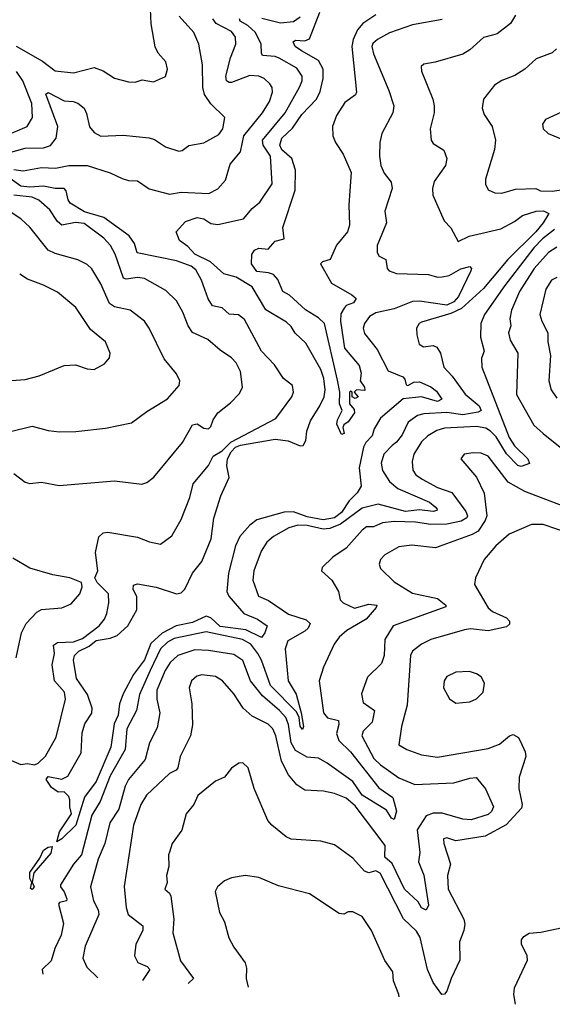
# Model space of a CAD drawing. Extents: x 1245515 to 1420776, y 606314 to 671314.
# Tile 216 of 256: x 1377181 to 1379505, y 609293 to 613592. Entities that reach past the tile are written whole.
import ezdxf

# ---------------------------------------------------------------- set-up
doc = ezdxf.new("R2010")
doc.units = 0

msp = doc.modelspace()

# ---------------------------------------------------------------- linework, layer by layer
at = {"layer": '0CON10XD'}
for points in [[(1377165, 613476.5), (1377280, 613410), (1377335, 613368.8), (1377415, 613359.6), (1377505, 613382.5), (1377545, 613368), (1377595, 613335.7), (1377655, 613320), (1377685, 613318.6), (1377715, 613328.6), (1377765, 613320.8), (1377817.1, 613342.9), (1377825.7, 613375), (1377818.3, 613408.3), (1377785.4, 613445.4), (1377772.4, 613472.4), (1377753.8, 613573.8), (1377751.9, 613638.1)], [(1379345, 613611.2), (1379323.3, 613575), (1379265, 613529.5), (1379245, 613523.6), (1379205, 613514.5), (1379145, 613460), (1379115, 613441.5), (1378994.2, 613405.8), (1378945, 613398), (1378933.3, 613386.7), (1378935, 613367.5), (1378984.3, 613245), (1378990, 613215), (1378989.6, 613185), (1378972.9, 613115), (1378976.7, 613065), (1378985, 613050.6), (1379031.6, 613021.6), (1379045.4, 612985.4), (1379038.8, 612955), (1378989.6, 612885), (1378982.5, 612855), (1378983.5, 612825), (1379033.6, 612713.6), (1379063.2, 612683.2), (1379095, 612623.3), (1379142.9, 612647.1), (1379280.9, 612679.1), (1379340.2, 612709.8), (1379375, 612736.8), (1379435.4, 612755.4), (1379466.7, 612756.7), (1379490, 612745), (1379465, 612704.2), (1379433.2, 612665), (1379311.1, 612545), (1379205, 612418.6), (1379108.9, 612331.1), (1379061.9, 612308.1), (1378935, 612270.9), (1378924.4, 612265), (1378912.5, 612245), (1378913.5, 612215), (1378924.6, 612174.6), (1378943.4, 612163.4), (1378985, 612169.6), (1379002.1, 612162.1), (1379017.8, 612135), (1379031.5, 612075), (1379068.9, 612035), (1379125, 611956.7), (1379186.3, 611905), (1379194.7, 611885), (1379182.4, 611877.6), (1379115, 611865.7), (1379045, 611877), (1378945, 611870.8), (1378916.6, 611863.4), (1378876.4, 611835), (1378850.5, 611779.5), (1378825, 611746.4), (1378806.9, 611733.1), (1378770.4, 611695), (1378758.2, 611655), (1378763.7, 611623.7), (1378794.1, 611575), (1378831.2, 611545), (1378969.6, 611485), (1378994.5, 611465), (1379003.1, 611455), (1379001.2, 611448.8), (1378985.2, 611444.8), (1378925, 611451.3), (1378865, 611444.5), (1378745, 611476.9), (1378675, 611459.4), (1378581.3, 611388.7), (1378535, 611369.7), (1378505, 611366.9), (1378435, 611383.8), (1378395, 611384.8), (1378355, 611372.6), (1378288.2, 611335), (1378259.7, 611310.3), (1378235, 611270.6), (1378202.7, 611185), (1378198.2, 611145), (1378223.3, 611075), (1378266.4, 611056.4), (1378353.3, 610996.7), (1378431.1, 610971.1), (1378448.5, 610955), (1378440, 610935), (1378425, 610921.3), (1378350.3, 610879.8), (1378338.7, 610845), (1378352.4, 610705), (1378387.5, 610647.5), (1378408.8, 610565), (1378419.4, 610505), (1378415, 610492), (1378405, 610506.7), (1378400.9, 610545), (1378389.5, 610569.5), (1378275.7, 610685), (1378236.2, 610795), (1378219.7, 610825), (1378190.2, 610865), (1378153.2, 610885), (1377995, 610919.6), (1377855, 610890.2), (1377825, 610873.2), (1377794.5, 610845), (1377750.2, 610749.8), (1377703.8, 610645), (1377691, 610575), (1377648.3, 610495), (1377641, 610405), (1377575, 610290.7), (1377531.3, 610178.7), (1377495, 610118.2), (1377450.8, 609945), (1377414.8, 609905), (1377358.9, 609815), (1377358, 609805), (1377375, 609783.3), (1377386.5, 609753.5), (1377384.3, 609745), (1377355, 609737.6), (1377350.5, 609729.5), (1377372.3, 609645), (1377361.5, 609595), (1377333.4, 609536.6), (1377317.6, 609482.4), (1377279.1, 609445), (1377281.5, 609424.3)], [(1378735, 613612.1), (1378678, 613575), (1378655, 613547.6), (1378636.1, 613505), (1378630.6, 613475), (1378651.1, 613275), (1378646.1, 613263.9), (1378599.5, 613230.5), (1378563.4, 613173.4), (1378545.3, 613125), (1378547.6, 613085), (1378558.8, 613055), (1378592.9, 613005), (1378627, 612925), (1378616.6, 612783.4), (1378620.7, 612695), (1378611.2, 612665), (1378563, 612607), (1378535.8, 612545), (1378502.5, 612535), (1378494, 612525), (1378540.9, 612440.9), (1378630.9, 612390.9), (1378648.8, 612375), (1378637.1, 612355), (1378605.8, 612344.2), (1378597.3, 612332.7), (1378582.8, 612307.2), (1378581.6, 612275), (1378598.1, 612158.1), (1378662.4, 612082.4), (1378671.7, 612048.3), (1378666.7, 612015), (1378685, 611987.5), (1378687, 611973), (1378650, 611975), (1378640, 611965), (1378657.5, 611945), (1378645, 611937.5), (1378632.5, 611945), (1378632.5, 611965), (1378625, 611970), (1378620, 611965), (1378620.8, 611915), (1378640, 611890), (1378642.5, 611875), (1378614.6, 611835.4), (1378595, 611823.3), (1378591.4, 611811.4), (1378596.4, 611785), (1378585, 611780.6), (1378564.5, 611825), (1378567.3, 611845), (1378588.1, 611885), (1378575.9, 611915), (1378577.6, 611965), (1378567.4, 612017.4), (1378510.4, 612265), (1378485, 612289.2), (1378427.8, 612325), (1378358.2, 612388.2), (1378329.6, 612405), (1378307.4, 612457.4), (1378288.5, 612478.5), (1378266.6, 612486.6), (1378215, 612491.8), (1378191.9, 612525), (1378193.2, 612566.8), (1378205, 612586), (1378225, 612594), (1378265, 612590), (1378295.9, 612624.1), (1378335.6, 612635), (1378328.6, 612685), (1378383.4, 612846.6), (1378383.8, 612935), (1378368.1, 612985), (1378325, 613022.8), (1378316.1, 613043.9), (1378324.6, 613075), (1378371.5, 613118.5), (1378412.7, 613177.3), (1378476.6, 613245), (1378492, 613278), (1378505.6, 613335), (1378505, 613375.8), (1378485, 613414.1), (1378410.3, 613455), (1378383.6, 613475), (1378374.5, 613495), (1378385, 613502.3), (1378425, 613499.2), (1378445, 613508.2), (1378490, 613625)], [(1377095, 613000.8), (1377205, 613030.7), (1377285, 613031.4), (1377315, 613042.2), (1377340.3, 613075), (1377347.3, 613125), (1377295, 613266.7), (1377305, 613273.6), (1377375, 613236.7), (1377414, 613234), (1377435, 613227.8), (1377461.6, 613205), (1377472.7, 613182.7), (1377485, 613124.5), (1377505, 613099.5), (1377535, 613082.5), (1377632.6, 613087.4), (1377745.5, 613075.5), (1377768.3, 613068.3), (1377816.9, 613036.9), (1377875, 613018.1), (1377889.7, 613020.3), (1377918.2, 613041.8), (1377985, 613053.8), (1378050.4, 613089.6), (1378066.9, 613115), (1378075.7, 613165), (1378014.8, 613224.8), (1377987.9, 613265), (1377979.3, 613295), (1377978.2, 613395), (1377962.7, 613485), (1377940.4, 613535), (1377876.9, 613606.9)], [(1377155, 612937.5), (1377195, 612931.1), (1377275, 612946), (1377336.3, 612943.7), (1377395, 612954.7), (1377475, 612954.6), (1377575, 612922.5), (1377628.5, 612898.5), (1377655, 612889.4), (1377695, 612888.5), (1377745, 612852.8), (1377835, 612829.4), (1377885, 612837.9), (1378006.7, 612833.3), (1378045, 612852.9), (1378078.4, 612891.6), (1378099.8, 612960.2), (1378145, 613014.2), (1378158.9, 613085), (1378240.7, 613185), (1378270.3, 613235), (1378283.4, 613275), (1378282.7, 613295), (1378272.2, 613312.2), (1378247.1, 613335), (1378223.8, 613345), (1378185, 613347.7), (1378105, 613317.7), (1378095, 613316.7), (1378083.2, 613325), (1378080.8, 613345), (1378100, 613425), (1378123.9, 613485), (1378122.7, 613515), (1378105, 613539.7), (1378038.5, 613575), (1378024.1, 613595)], [(1379025, 613592.3), (1378895, 613569.2), (1378794.4, 613534.4), (1378742.3, 613505), (1378722.5, 613487.5), (1378717.8, 613475), (1378725, 613442.5), (1378792.1, 613282.1), (1378814, 613215), (1378810, 613185), (1378761.8, 613095), (1378752.3, 613055), (1378751.3, 612995), (1378757.5, 612955), (1378771.7, 612921.7), (1378801.7, 612881.7), (1378806.9, 612855), (1378774.5, 612755.5), (1378781.8, 612705), (1378740.5, 612605), (1378740.7, 612575), (1378749.6, 612559.6), (1378779.2, 612545), (1378784.5, 612505), (1378792.9, 612495), (1378825, 612483.5), (1378965, 612479.3), (1379005, 612467.1), (1379025, 612468.2), (1379054.7, 612475.3), (1379105.6, 612504.4), (1379145, 612514), (1379152.5, 612505), (1379149.5, 612495), (1379096.6, 612383.4), (1379075, 612359.1), (1379045, 612345.4), (1378925, 612362.8), (1378895, 612361.5), (1378815, 612329.4), (1378735, 612311.6), (1378707.5, 612295), (1378685, 612265.8), (1378679.6, 612245), (1378685, 612222), (1378741.1, 612151.1), (1378788.9, 612058.9), (1378852.8, 612032.8), (1378862, 612022), (1378867.5, 611997.5), (1378874.1, 611994.1), (1378901.7, 612008.3), (1378925, 612011.1), (1378975, 611988.9), (1378999.3, 611969.3), (1379023.8, 611935), (1379005, 611924.8), (1378935, 611944.6), (1378855, 611935.7), (1378755, 611852.1), (1378728, 611805), (1378719.4, 611775), (1378690.8, 611745), (1378681.1, 611725), (1378662.9, 611635), (1378671.4, 611555), (1378653.7, 611526.3), (1378619.2, 611490.8), (1378585, 611439.5), (1378555, 611416.7), (1378505, 611407.7), (1378435, 611420.7), (1378375, 611442.8), (1378335, 611441.4), (1378215, 611408.3), (1378184.7, 611385), (1378142, 611335), (1378123.2, 611295), (1378092.2, 611175), (1378084.8, 611095), (1378093, 611075), (1378159, 610999), (1378218.7, 610975), (1378261.1, 610945), (1378251.1, 610915), (1378235.5, 610894.5), (1378168, 610928), (1378055, 610942.3), (1378015, 610980.3), (1377995, 610986.9), (1377935, 610959.7), (1377864.2, 610945.8), (1377802.9, 610912.9), (1377752.3, 610867.7), (1377725, 610796.6), (1377677.5, 610732.5), (1377632.3, 610647.7), (1377616.6, 610605), (1377610, 610555), (1377593.4, 610516.6), (1377578.9, 610415), (1377513.7, 610265), (1377463.1, 610196.9), (1377425, 610074.7), (1377365, 610015.7), (1377342.7, 610002.7), (1377354.7, 610045.3), (1377407.1, 610125), (1377398.9, 610155), (1377400, 610185), (1377395, 610200), (1377375, 610220), (1377348.3, 610218.3), (1377320, 610240), (1377296.7, 610275), (1377305, 610287.1), (1377365, 610276.2), (1377391.1, 610288.9), (1377448.9, 610391.1), (1377452.6, 610477.4), (1377465, 610517.1), (1377495.4, 610564.6), (1377496.5, 610585), (1377476.9, 610645), (1377428.8, 610715), (1377414.8, 610795), (1377419.7, 610815), (1377439.2, 610835), (1377483.2, 610856.8), (1377515, 610881.3), (1377575, 610891.2), (1377606.4, 610903.6), (1377651.9, 610945), (1377691.4, 611015), (1377692.3, 611072.3), (1377676.2, 611105), (1377676.7, 611123.3), (1377695, 611128), (1377775.8, 611114.2), (1377865, 611084.2), (1377885, 611089.1), (1377902, 611105), (1377934.2, 611175), (1377975, 611225.5), (1378016.8, 611325), (1378027.5, 611415), (1378057.8, 611512.2), (1378095, 611592.9), (1378085, 611643.3), (1378088.3, 611675), (1378104.2, 611705), (1378123, 611725), (1378145, 611733.9), (1378295, 611760.1), (1378353.1, 611753.1), (1378405, 611731.1), (1378417.6, 611732.4), (1378429.1, 611755), (1378433.6, 611795), (1378449.4, 611840.6), (1378491.2, 611905), (1378509.2, 611945), (1378514.2, 611975.8), (1378508.8, 612025), (1378495, 612064.6), (1378429.9, 612179.9), (1378382.6, 612222.6), (1378365, 612252.2), (1378345, 612270.9), (1378255.4, 612325), (1378194.6, 612425), (1378125, 612467.4), (1378071.9, 612481.9), (1378013, 612535), (1377945, 612567.3), (1377915, 612601.9), (1377877.4, 612627.4), (1377864, 612665), (1377905, 612710), (1377955, 612727.9), (1377985, 612722.2), (1378015, 612701.6), (1378045, 612696.7), (1378157.8, 612722.2), (1378195, 612767.8), (1378228.9, 612795), (1378282.5, 612875), (1378275.4, 612995), (1378243.2, 613043.2), (1378240, 613065), (1378339.1, 613185), (1378402.5, 613297.5), (1378413.1, 613325), (1378413.1, 613345), (1378389.8, 613379.8), (1378313.1, 613423.1), (1378295, 613430.3), (1378240.8, 613435), (1378235.4, 613445.4), (1378234.7, 613485.3), (1378210.2, 613535), (1378176.9, 613566.9), (1378142.7, 613585), (1378139.4, 613595)], [(1378237.7, 613597.7), (1378318.3, 613578.3), (1378376.4, 613583.6), (1378405, 613603.6)], [(1379523.5, 613465), (1379505, 613446.9), (1379435, 613420.9), (1379385, 613376.2), (1379341.9, 613348.1), (1379285, 613326.2), (1379253.1, 613305), (1379204.4, 613245), (1379199.2, 613205), (1379208.2, 613178.2), (1379242.5, 613125), (1379257.9, 613065), (1379253.1, 613025), (1379213.3, 612895), (1379213.2, 612873.2), (1379225, 612848.8), (1379255, 612835.8), (1379284.5, 612834.5), (1379345, 612851.8), (1379433.9, 612853.9), (1379454.4, 612844.4), (1379505, 612843.5), (1379575, 612852.7)], [(1377125, 613087.7), (1377213.3, 613125), (1377236.1, 613165), (1377232.9, 613225), (1377193.7, 613325), (1377166.5, 613365)], [(1379545, 613187.1), (1379475, 613156.2), (1379462.5, 613135), (1379466, 613115), (1379486.7, 613095), (1379555, 613067.1)], [(1377085, 610381.4), (1377185, 610340), (1377215, 610343.8), (1377245, 610338), (1377261.2, 610345), (1377293.4, 610376.6), (1377340.3, 610459.7), (1377380.3, 610625), (1377375.6, 610655.6), (1377333.1, 610705), (1377323, 610775), (1377332.5, 610825), (1377328.7, 610861.3), (1377345, 610872), (1377414.8, 610874.8), (1377455, 610890.6), (1377526.8, 610945), (1377551.1, 610975), (1377561.3, 610998.7), (1377569.1, 611045), (1377568.2, 611085), (1377518.8, 611135), (1377508.9, 611155), (1377521.1, 611185), (1377510.9, 611265), (1377525.9, 611334.1), (1377545, 611351.1), (1377565, 611353.7), (1377695, 611332.9), (1377747.7, 611312.3), (1377795, 611302), (1377845, 611338.8), (1377885, 611410), (1377923.3, 611505), (1377937.7, 611565), (1378004.6, 611645), (1378025, 611686.2), (1378065, 611709.8), (1378102.5, 611747.5), (1378299, 611851), (1378368.6, 611945), (1378375.7, 611965), (1378370.8, 611995), (1378331.9, 612025), (1378292.5, 612085), (1378236.4, 612145), (1378162.1, 612282.1), (1378135, 612302.5), (1378095, 612305.5), (1378065, 612334), (1378022.8, 612342.8), (1378002.7, 612372.7), (1377974.8, 612454.8), (1377949.1, 612499.1), (1377928.6, 612515), (1377865, 612538.2), (1377693.3, 612573.3), (1377681.9, 612615), (1377658, 612648), (1377547.5, 612727.5), (1377463.2, 612753.2), (1377400.9, 612790.9), (1377391.9, 612805), (1377384, 612844), (1377375, 612854.4), (1377335.6, 612854.4), (1377285, 612865.4), (1377225, 612860.1), (1377185.5, 612865), (1377103.1, 612925)], [(1377135, 611792.5), (1377235, 611816.7), (1377305, 611797.5), (1377355, 611792.9), (1377425, 611793.1), (1377555, 611807.5), (1377668.9, 611831.1), (1377735, 611881.4), (1377825, 611936), (1377876, 611995), (1377879.2, 612015), (1377865.7, 612045), (1377811.2, 612111.2), (1377745.3, 612245.3), (1377724.7, 612274.7), (1377663.1, 612323.1), (1377595, 612337.2), (1377572.1, 612352.1), (1377535, 612438.1), (1377495, 612504.4), (1377475, 612522.5), (1377435, 612543.8), (1377335, 612570.3), (1377304.8, 612584.8), (1377225, 612685.4), (1377185, 612721.5), (1377065, 612801.3)], [(1377155, 611610.7), (1377205, 611571.9), (1377225, 611566.7), (1377275, 611572.1), (1377352.7, 611557.3), (1377595, 611578.5), (1377714.2, 611564.2), (1377735, 611570.8), (1377765.4, 611594.6), (1377890.9, 611745), (1377935, 611822.5), (1377955, 611826.4), (1377985, 611808.8), (1378005, 611805.5), (1378015.2, 611814.8), (1378024.7, 611845), (1378045, 611874.5), (1378101.1, 611918.9), (1378140.2, 611959.8), (1378152.4, 611987.6), (1378144.1, 612055), (1378125, 612093.1), (1378105.7, 612115.7), (1378055, 612149.2), (1378001.9, 612195), (1377935, 612226.4), (1377915.3, 612255), (1377892.4, 612315), (1377865, 612363.5), (1377818.8, 612408.8), (1377725, 612461.2), (1377695, 612466.1), (1377645, 612458.5), (1377633.3, 612463.3), (1377597.8, 612567.8), (1377576.4, 612606.4), (1377547.3, 612637.3), (1377461.3, 612701.3), (1377423.6, 612706.4), (1377365, 612694.4), (1377345, 612710), (1377311.5, 612761.5), (1377263.7, 612803.7), (1377235, 612816.7), (1377155.1, 612825.1)], [(1379515, 612676.2), (1379462.2, 612635), (1379424.4, 612595), (1379298.5, 612431.5), (1379209.4, 612305), (1379194, 612265), (1379192.5, 612205), (1379207.6, 612145), (1379195.9, 612114.1), (1379198, 612075), (1379317.2, 611767.2), (1379340.5, 611730.5), (1379398.1, 611675), (1379406.2, 611653.8), (1379368.9, 611641.1), (1379355, 611644.5), (1379305, 611696.8), (1379259.8, 611769.8), (1379235.6, 611795.6), (1379215, 611808), (1379175, 611815.2), (1379035, 611807.7), (1379001.3, 611798.7), (1378962.1, 611775), (1378935, 611749.1), (1378900.7, 611695), (1378893.2, 611663.2), (1378897.1, 611625), (1378909.1, 611605), (1378937.5, 611585), (1379005, 611549.8), (1379067.2, 611527.2), (1379128.4, 611445), (1379135.8, 611425), (1379132.6, 611417.4), (1379107.7, 611402.3), (1379045, 611389), (1378975, 611387.9), (1378908.5, 611398.5), (1378815, 611401.2), (1378764.5, 611395.5), (1378725, 611378), (1378695, 611377.2), (1378675, 611363.1), (1378605, 611284.5), (1378548, 611245), (1378500.5, 611199.5), (1378497.5, 611185), (1378542.5, 611145), (1378572.5, 611095), (1378578.7, 611058.7), (1378592.5, 611045), (1378642.5, 611022.5), (1378705, 611040.3), (1378739.2, 611035), (1378736.7, 611025), (1378693.2, 610975), (1378607.9, 610925), (1378574.5, 610895), (1378553.1, 610865), (1378506.7, 610765), (1378488.2, 610705), (1378507.1, 610565), (1378523.9, 610543.9), (1378572.5, 610532.5), (1378574.2, 610515), (1378562.7, 610475), (1378573.9, 610445), (1378624.9, 610394.9), (1378748.6, 610238.6), (1378809.3, 610195), (1378825.5, 610135.5), (1378815, 610099.2), (1378803.6, 610105), (1378781.1, 610141.1), (1378675, 610205.5), (1378635, 610265.2), (1378523.1, 610345), (1378485, 610367.8), (1378435, 610372), (1378385, 610400.3), (1378364.9, 610435), (1378353.9, 610513.9), (1378342.2, 610545), (1378315, 610575.9), (1378240.2, 610640.2), (1378188.2, 610705), (1378155, 610794.5), (1378115, 610819.5), (1378005, 610837.3), (1377945, 610840), (1377870.5, 610815), (1377836.9, 610785), (1377815, 610750), (1377779.8, 610665), (1377779, 610625), (1377791.6, 610565), (1377780.3, 610499.7), (1377746.9, 610435), (1377728.3, 610361.7), (1377656.2, 610273.8), (1377640.8, 610245), (1377613.4, 610145), (1377574.3, 610085), (1377551.9, 609995), (1377523.2, 609926.8), (1377489.4, 609805), (1377502.1, 609745), (1377523.1, 609705), (1377525.3, 609685), (1377466.1, 609546.1), (1377456, 609494), (1377473.1, 609455), (1377522, 609409)], [(1379525, 612598.7), (1379489.4, 612575), (1379426.8, 612505), (1379361.7, 612405), (1379327.2, 612322.8), (1379320.3, 612285), (1379324.7, 612255), (1379314.2, 612225), (1379321.7, 612191.7), (1379354.6, 612135), (1379349.6, 611955), (1379425, 611821.4), (1379465, 611785.5), (1379555, 611714.1)], [(1377145, 612015.7), (1377205, 612020.6), (1377265, 612037.1), (1377375, 612082.2), (1377424.4, 612084.4), (1377475, 612067.1), (1377505.6, 612064.4), (1377551.2, 612088.8), (1377572, 612115), (1377575.6, 612135), (1377555.8, 612185), (1377489.1, 612239.1), (1377425, 612334.4), (1377345, 612402.1), (1377285, 612432.9), (1377215, 612459.2), (1377180.5, 612480.5)], [(1379525, 612465.6), (1379502.5, 612455), (1379476.9, 612415), (1379450.9, 612305), (1379459.6, 612275), (1379486.5, 612225), (1379485.4, 612185), (1379497.9, 612125), (1379489.6, 612015), (1379500, 611975), (1379525, 611939.2)], [(1379556.7, 611466.7), (1379385, 611531.1), (1379312.2, 611572.2), (1379225, 611685.4), (1379195, 611699.2), (1379160.5, 611700.5), (1379120, 611695), (1379106.7, 611675), (1379174, 611594), (1379207.9, 611525), (1379219.8, 611425), (1379213, 611405), (1379181.1, 611358.9), (1379156, 611344), (1378995, 611285.4), (1378892, 611298), (1378835, 611290.8), (1378774.6, 611255.4), (1378755.7, 611234.3), (1378749.2, 611215), (1378755.6, 611195.6), (1378815, 611137.5), (1378895, 611087.5), (1379005, 611065.2), (1379040.8, 611035), (1379041.2, 611028.8), (1378810.9, 610945), (1378775, 610886.2), (1378771.8, 610815), (1378759.4, 610780.6), (1378698.5, 610721.5), (1378672, 610648), (1378680.3, 610610.3), (1378729.3, 610575), (1378719.7, 610525), (1378679.2, 610485), (1378674.1, 610465), (1378725.8, 610365.8), (1378755, 610338), (1378835, 610281.4), (1378905, 610252.5), (1379075, 610260.2), (1379145, 610280.8), (1379172.5, 610282.5), (1379213.3, 610233.3), (1379248.9, 610155), (1379240.7, 610135), (1379225, 610121.6), (1379151.2, 610098.8), (1379115, 610100.8), (1379025, 610127.2), (1378985, 610127.2), (1378954.9, 610115.1), (1378916, 610055), (1378927, 609955), (1378920.8, 609915), (1378945, 609856.2), (1378965.5, 609725), (1378955.5, 609704.5), (1378935, 609714.5), (1378919.8, 609739.8), (1378859.7, 609795), (1378807.1, 609907.1), (1378774.2, 609935), (1378776.2, 609986.2), (1378645, 610158.8), (1378605, 610192.4), (1378555, 610213.8), (1378506.1, 610223.9), (1378425, 610227.5), (1378390.3, 610250.3), (1378353.9, 610295), (1378323.5, 610355), (1378298.8, 610465), (1378285, 610495.4), (1378265, 610515.8), (1378195, 610550.9), (1378155.3, 610585), (1378115, 610647.9), (1378066.2, 610705), (1378035, 610723.8), (1377975, 610731.2), (1377954.2, 610725.8), (1377930, 610705), (1377920.9, 610675), (1377932.1, 610605), (1377935, 610512.5), (1377925.5, 610465), (1377881.2, 610375), (1377871.1, 610325), (1377864.2, 610315), (1377835, 610300), (1377734.5, 610205.5), (1377710, 610165), (1377676.9, 610075), (1377636.9, 609806.9), (1377644.6, 609715), (1377654.5, 609685), (1377717.5, 609635), (1377717.5, 609615), (1377687.9, 609555), (1377681.8, 609505), (1377695.7, 609475), (1377737.6, 609457.6), (1377748.2, 609445), (1377717.1, 609396.6)], [(1379585, 611346.5), (1379465, 611388.2), (1379415, 611388.2), (1379317.5, 611345), (1379259.4, 611295), (1379208.1, 611235), (1379170, 611155), (1379165.5, 611125), (1379225, 611023.6), (1379245, 611008), (1379305, 610980.8), (1379318.7, 610965), (1379317.9, 610952.1), (1379305, 610940.9), (1379225, 610924), (1379147.9, 610932.1), (1379121.9, 610928.1), (1378975, 610885.4), (1378935, 610865.4), (1378895.5, 610835), (1378886.2, 610815), (1378871.5, 610598.5), (1378847.3, 610505), (1378836.2, 610426.2), (1378870, 610405), (1378935, 610382.5), (1379005, 610371.8), (1379225, 610410.3), (1379275, 610428.4), (1379318.9, 610465), (1379335, 610471.1), (1379357.8, 610457.8), (1379372.5, 610427.5), (1379387.2, 610395), (1379389.2, 610375), (1379360.5, 610285), (1379359.1, 610235), (1379374.3, 610165.7), (1379370.6, 610149.4), (1379304, 610076), (1379212.8, 610027.2), (1379085, 610006.2), (1379045, 610020), (1379031.2, 610015), (1379031.4, 609995), (1379060.9, 609905), (1379047.3, 609855), (1379050.6, 609795), (1379118.6, 609665), (1379123.4, 609643.4), (1379119.3, 609615), (1379100, 609565), (1379101.4, 609485), (1379063.9, 609406.1), (1379045, 609349.5), (1379035, 609337.1), (1379022.9, 609335), (1378985, 609387.5), (1378960.2, 609445), (1378929.2, 609585), (1378912.2, 609612.2), (1378856.5, 609666.5), (1378753.3, 609865), (1378735, 609875.3), (1378705, 609866.9), (1378685, 609873.8), (1378635, 609931.2), (1378555, 609988.6), (1378495, 610004.4), (1378365, 610014.5), (1378344.1, 610024.1), (1378280.8, 610075), (1378264.4, 610095), (1378204.6, 610234.6), (1378177.3, 610325), (1378155, 610347.1), (1378136.7, 610345), (1378105.7, 610324.3), (1378075, 610284), (1378035, 610267.5), (1377958.6, 610205), (1377940.5, 610165), (1377906.5, 610125), (1377887.6, 610052.4), (1377845.8, 609995), (1377835, 609957.5), (1377830, 609945), (1377831.4, 609895), (1377821.4, 609855), (1377824.3, 609825), (1377814.3, 609795), (1377835, 609778), (1377840.5, 609765), (1377853.8, 609665), (1377848.9, 609605), (1377882, 609482), (1377939.2, 609405), (1377915.7, 609383.9)], [(1377164.5, 610805.5), (1377189.1, 610915), (1377209.1, 610955), (1377255, 611004.5), (1377275, 611016.5), (1377365, 611024.4), (1377405, 611041.1), (1377443.6, 611085), (1377453.6, 611115), (1377450.9, 611135), (1377400, 611155), (1377325, 611168.5), (1377225, 611197.1), (1377151.1, 611241.1)], [(1379085, 610608), (1379145, 610614), (1379175, 610626.2), (1379203.9, 610656.1), (1379210, 610695), (1379195, 610722.5), (1379175, 610736.2), (1379144.2, 610745.8), (1379085, 610742.5), (1379045, 610723.8), (1379033.1, 610705), (1379030, 610675), (1379056.1, 610626.1), (1379085, 610608)], [(1377235, 609794.7), (1377228.3, 609798.3), (1377234.2, 609825), (1377225, 609842.5), (1377225, 609868), (1377268.9, 609931.1), (1377284.7, 609965.3), (1377305, 609979.1), (1377321.7, 609981.7), (1377317, 609953), (1377242.6, 609867.4), (1377235.6, 609825.6), (1377243.8, 609805), (1377235, 609794.7)], [(1378836.6, 609325.2), (1378835.4, 609335.4), (1378812.5, 609395), (1378810, 609435), (1378773.7, 609483.7), (1378716.2, 609615), (1378675, 609675.6), (1378635, 609696.7), (1378615, 609696), (1378595, 609686.2), (1378575, 609689.2), (1378445.3, 609775.3), (1378309.7, 609809.7), (1378225, 609846.5), (1378165, 609855.6), (1378105, 609844.4), (1378075, 609831.4), (1378044.3, 609805), (1378033.5, 609785), (1378053, 609693), (1378075, 609652.5), (1378093.2, 609583.2), (1378115, 609542.5), (1378164.4, 609474.4), (1378170.3, 609450.3), (1378168.6, 609405), (1378177.6, 609367.2)], [(1379345.4, 609292.8), (1379337.4, 609335), (1379340.4, 609365), (1379396.7, 609485), (1379395.2, 609505), (1379370.8, 609555), (1379370.7, 609575), (1379380.9, 609589.1), (1379405, 609604), (1379455, 609607.1), (1379543.4, 609626.6)]]:
    msp.add_lwpolyline(points, dxfattribs=at)

doc.saveas('drawing.dxf')
